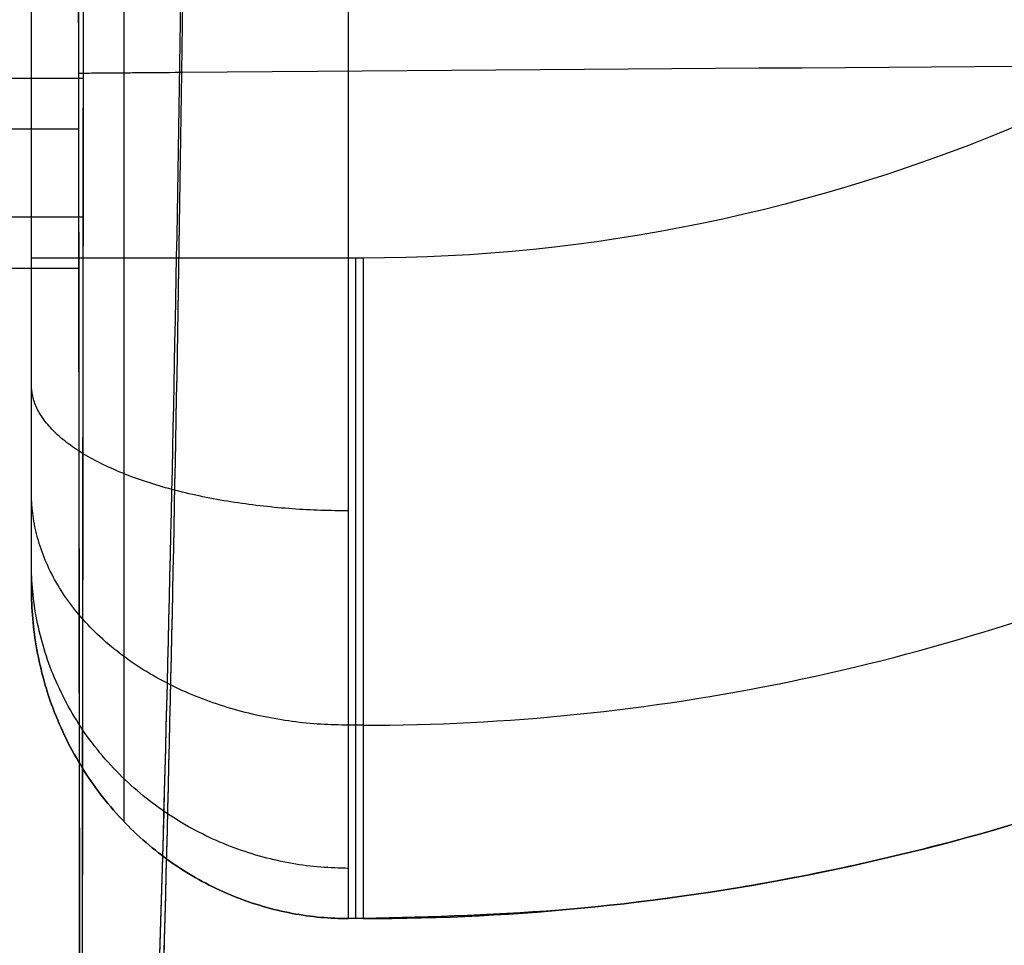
# Model space of a CAD drawing. Header units: millimetres. Extents: x 4615 to 7615, y -10799 to -9296.
# Tile 3 of 66: x 4736 to 4798, y -10179 to -10121. Entities that reach past the tile are written whole.
import ezdxf

# ---------------------------------------------------------------- set-up
doc = ezdxf.new("R2010")
doc.units = ezdxf.units.MM
doc.layers.add('COMPO4', color=18, linetype='Continuous', true_color=0x000000)

msp = doc.modelspace()

# ---------------------------------------------------------------- linework, layer by layer
at = {"layer": 'COMPO4'}
for p, q in [((4756.237, -10135.697, -20.255), (4756.237, -9490.036, -20.255)), ((4756.237, -10135.697, -320.252), (4756.237, -9490.036, -320.252)), ((4757.148, -10135.697, -20.255), (4756.237, -10135.697, -20.255)), ((4757.148, -10135.697, -320.252), (4756.237, -10135.697, -320.252))]:
    msp.add_line(p, q, dxfattribs=at)
for points, knots in [([(4739.324, -10202.68, -513.135), (4739.289, -10177.646, -513.101), (4739.219, -10118.299, -513.04), (4739.174, -10058.959, -512.997), (4739.152, -10024.646, -512.977), (4739.11, -9957.338, -512.939), (4739.091, -9890.034, -512.922), (4739.093, -9822.727, -512.923), (4739.094, -9755.424, -512.925), (4739.116, -9688.124, -512.944), (4739.159, -9620.82, -512.984), (4739.18, -9587.11, -513.004), (4739.205, -9553.403, -513.029), (4739.238, -9519.694, -513.057), (4739.254, -9503.205, -513.07), (4739.271, -9486.714, -513.085), (4739.291, -9470.222, -513.103), (4739.301, -9461.735, -513.112), (4739.312, -9453.248, -513.123), (4739.323, -9444.76, -513.134), (4739.324, -9444.097, -513.135), (4739.325, -9443.435, -513.136), (4739.326, -9442.772, -513.137)], [24.999322, 24.999322, 24.999322, 24.999322, 101.08921, 205.392995, 205.392995, 205.392995, 409.995988, 409.995988, 409.995988, 614.587079, 614.587079, 614.587079, 717.059261, 717.059261, 717.059261, 767.184972, 767.184972, 767.184972, 792.981107, 792.981107, 792.981107, 794.994839, 794.994839, 794.994839, 794.994839]), ([(4739.324, -10212.39, -346.762), (4739.289, -10187.045, -346.721), (4739.219, -10126.963, -346.647), (4739.174, -10066.888, -346.596), (4739.152, -10032.15, -346.572), (4739.11, -9964.009, -346.525), (4739.091, -9895.87, -346.505), (4739.093, -9827.729, -346.506), (4739.094, -9759.592, -346.509), (4739.116, -9691.458, -346.532), (4739.159, -9623.321, -346.58), (4739.18, -9589.194, -346.604), (4739.205, -9555.068, -346.634), (4739.238, -9520.942, -346.667), (4739.254, -9504.248, -346.684), (4739.271, -9487.554, -346.701), (4739.291, -9470.857, -346.723), (4739.301, -9462.265, -346.734), (4739.312, -9453.672, -346.747), (4739.323, -9445.079, -346.761), (4739.324, -9444.409, -346.762), (4739.325, -9443.738, -346.763), (4739.326, -9443.067, -346.764)], [24.999322, 24.999322, 24.999322, 24.999322, 101.08921, 205.392995, 205.392995, 205.392995, 409.995988, 409.995988, 409.995988, 614.587079, 614.587079, 614.587079, 717.059261, 717.059261, 717.059261, 767.184972, 767.184972, 767.184972, 792.981107, 792.981107, 792.981107, 794.994839, 794.994839, 794.994839, 794.994839]), ([(4739.4, -9442.844, -720.649), (4739.4, -9443.507, -720.648), (4739.401, -9444.169, -720.647), (4739.402, -9444.831, -720.646), (4739.414, -9453.314, -720.635), (4739.424, -9461.797, -720.624), (4739.434, -9470.28, -720.615), (4739.454, -9486.764, -720.597), (4739.472, -9503.25, -720.582), (4739.487, -9519.737, -720.568), (4739.519, -9553.442, -720.54), (4739.545, -9587.148, -720.514), (4739.566, -9620.852, -720.493), (4739.608, -9688.142, -720.452), (4739.632, -9755.436, -720.433), (4739.633, -9822.728, -720.43), (4739.635, -9890.023, -720.429), (4739.615, -9957.321, -720.447), (4739.573, -10024.615, -720.486), (4739.553, -10057.865, -720.506), (4739.509, -10117.201, -720.55), (4739.439, -10176.53, -720.612), (4739.402, -10202.609, -720.647)], [25.010782, 25.010782, 25.010782, 25.010782, 27.024518, 27.024518, 27.024518, 52.820653, 52.820653, 52.820653, 102.946365, 102.946365, 102.946365, 205.418548, 205.418548, 205.418548, 410.009639, 410.009639, 410.009639, 614.612633, 614.612633, 614.612633, 715.706204, 795.006216, 795.006216, 795.006216, 795.006216]), ([(4739.4, -9443.14, -518.787), (4739.4, -9443.81, -518.786), (4739.401, -9444.481, -518.785), (4739.402, -9445.151, -518.784), (4739.414, -9453.739, -518.77), (4739.424, -9462.327, -518.757), (4739.434, -9470.916, -518.746), (4739.454, -9487.604, -518.724), (4739.472, -9504.294, -518.706), (4739.487, -9520.986, -518.689), (4739.519, -9555.108, -518.655), (4739.545, -9589.231, -518.624), (4739.566, -9623.353, -518.599), (4739.608, -9691.477, -518.55), (4739.632, -9759.605, -518.526), (4739.633, -9827.73, -518.523), (4739.635, -9895.86, -518.522), (4739.615, -9963.991, -518.543), (4739.573, -10032.119, -518.591), (4739.553, -10065.781, -518.615), (4739.509, -10125.852, -518.668), (4739.439, -10185.916, -518.742), (4739.402, -10212.318, -518.785)], [25.010782, 25.010782, 25.010782, 25.010782, 27.024518, 27.024518, 27.024518, 52.820653, 52.820653, 52.820653, 102.946365, 102.946365, 102.946365, 205.418548, 205.418548, 205.418548, 410.009639, 410.009639, 410.009639, 614.612633, 614.612633, 614.612633, 715.706204, 795.006216, 795.006216, 795.006216, 795.006216]), ([(4741.145, -9442.77, -513.134), (4742.489, -9473.525, -513.087), (4743.998, -9532.651, -513.021), (4745.334, -9629.289, -512.926), (4746.669, -9725.836, -512.862), (4747.17, -9823.362, -512.835), (4747.384, -9920.867, -512.85), (4746.692, -10017.389, -512.906), (4745.946, -10113.557, -513), (4744.673, -10172.316, -513.079), (4743.552, -10202.685, -513.129)], [2467.362515, 2467.362515, 2467.362515, 2467.362515, 2558.240959, 2656.821073, 2755.401188, 2853.981302, 2952.561416, 3051.141531, 3149.721645, 3239.311717, 3239.311717, 3239.311717, 3239.311717]), ([(4741.145, -9443.065, -346.761), (4742.489, -9474.2, -346.704), (4743.998, -9534.059, -346.624), (4745.334, -9631.894, -346.509), (4746.669, -9729.638, -346.433), (4747.17, -9828.373, -346.4), (4747.384, -9927.085, -346.418), (4746.692, -10024.804, -346.486), (4745.946, -10122.162, -346.6), (4744.673, -10181.65, -346.695), (4743.552, -10212.395, -346.754)], [2467.362515, 2467.362515, 2467.362515, 2467.362515, 2558.240959, 2656.821073, 2755.401188, 2853.981302, 2952.561416, 3051.141531, 3149.721645, 3239.311717, 3239.311717, 3239.311717, 3239.311717]), ([(4741.149, -9442.847, -720.647), (4742.49, -9473.572, -720.6), (4743.998, -9532.676, -720.533), (4745.334, -9629.289, -720.438), (4746.669, -9725.836, -720.375), (4747.17, -9823.362, -720.347), (4747.384, -9920.867, -720.362), (4746.692, -10017.389, -720.419), (4745.947, -10113.53, -720.513), (4744.674, -10172.266, -720.592), (4743.555, -10202.603, -720.641)], [2467.438189, 2467.438189, 2467.438189, 2467.438189, 2558.240959, 2656.821073, 2755.401188, 2853.981302, 2952.561416, 3051.141531, 3149.721645, 3239.230743, 3239.230743, 3239.230743, 3239.230743]), ([(4741.149, -9443.142, -518.784), (4742.49, -9474.248, -518.727), (4743.998, -9534.085, -518.647), (4745.334, -9631.894, -518.532), (4746.669, -9729.638, -518.456), (4747.17, -9828.373, -518.423), (4747.384, -9927.085, -518.441), (4746.692, -10024.804, -518.509), (4745.947, -10122.135, -518.623), (4744.674, -10181.599, -518.718), (4743.555, -10212.312, -518.777)], [2467.438189, 2467.438189, 2467.438189, 2467.438189, 2558.240959, 2656.821073, 2755.401188, 2853.981302, 2952.561416, 3051.141531, 3149.721645, 3239.230743, 3239.230743, 3239.230743, 3239.230743]), ([(4837.148, -10099.788, -20.255), (4826.501, -10111.555, -20.255), (4801.331, -10129.54, -20.255), (4771.479, -10135.708, -20.255), (4757.148, -10135.697, -20.255)], [-89.577242, -89.577242, -89.577242, -89.577242, -42.994033, 0, 0, 0, 0]), ([(4837.148, -10099.788, -320.252), (4826.501, -10111.555, -320.252), (4801.331, -10129.54, -320.252), (4771.479, -10135.708, -320.252), (4757.148, -10135.697, -320.252)], [-89.577242, -89.577242, -89.577242, -89.577242, -42.994033, 0, 0, 0, 0]), ([(4757.148, -10165.135, -32.538), (4775.164, -10165.149, -32.538), (4812.692, -10157.395, -32.538), (4844.334, -10134.785, -32.538), (4857.718, -10119.993, -32.538)], [0, 0, 0, 0, 42.994033, 89.577242, 89.577242, 89.577242, 89.577242]), ([(4757.148, -10165.135, -307.969), (4775.164, -10165.149, -307.969), (4812.692, -10157.395, -307.969), (4844.334, -10134.785, -307.969), (4857.718, -10119.993, -307.969)], [0, 0, 0, 0, 42.994033, 89.577242, 89.577242, 89.577242, 89.577242]), ([(5678.278, -10121.352, -346.294), (5646.538, -10121.483, -346.134), (5559.105, -10121.808, -345.596), (5415.027, -10122.05, -344.41), (5247.871, -10121.542, -344.11), (5081.171, -10122.247, -344.741), (4913.208, -10123.057, -345.622), (4805.079, -10123.524, -346.233), (4741.396, -10124.042, -346.636), (4739.222, -10124.059, -346.65)], [3628.729109, 3628.729109, 3628.729109, 3628.729109, 3724.109297, 3892.399053, 4060.68881, 4228.978566, 4397.268322, 4565.558078, 4571.469566, 4571.469566, 4571.469566, 4571.469566]), ([(5673.257, -10121.373, -518.292), (5643.201, -10121.495, -518.137), (5557.427, -10121.811, -517.605), (5415.027, -10122.05, -516.433), (5247.871, -10121.542, -516.133), (5081.171, -10122.247, -516.764), (4913.208, -10123.057, -517.645), (4805.159, -10123.523, -518.256), (4741.582, -10124.04, -518.658), (4739.503, -10124.057, -518.671)], [3633.759753, 3633.759753, 3633.759753, 3633.759753, 3724.109297, 3892.399053, 4060.68881, 4228.978566, 4397.268322, 4565.558078, 4571.214207, 4571.214207, 4571.214207, 4571.214207]), ([(4866.239, -10128.362, -62.193), (4851.721, -10144.408, -62.193), (4817.398, -10168.933, -62.193), (4776.691, -10177.343, -62.193), (4757.148, -10177.328, -62.193)], [-89.577242, -89.577242, -89.577242, -89.577242, -42.994033, 0, 0, 0, 0]), ([(4757.148, -10177.328, -278.314), (4776.691, -10177.343, -278.314), (4817.398, -10168.933, -278.314), (4851.721, -10144.408, -278.314), (4866.239, -10128.362, -278.314)], [0, 0, 0, 0, 42.994033, 89.577242, 89.577242, 89.577242, 89.577242])]:
    msp.add_open_spline(points, degree=3, knots=knots, dxfattribs=at)
for points in [[(4736.237, -10156.513, -170.253), (4736.237, -9809.541, -170.253), (4736.237, -9462.57, -170.253)], [(4736.237, -10135.697, -299.283), (4736.237, -9812.866, -299.283), (4736.237, -9490.036, -299.283)], [(4736.237, -10135.697, -41.224), (4736.237, -9812.866, -41.224), (4736.237, -9490.036, -41.224)], [(4742.094, -10135.697, -26.396), (4742.094, -9812.866, -26.396), (4742.094, -9490.036, -26.396)], [(4742.094, -10135.697, -314.111), (4742.094, -9812.866, -314.111), (4742.094, -9490.036, -314.111)], [(4736.237, -10156.513, -62.193), (4736.237, -10156.513, -170.253), (4736.237, -10156.513, -278.314)], [(4757.148, -10165.135, -32.538), (4756.692, -10165.135, -32.538), (4756.237, -10165.135, -32.538)], [(4757.148, -10165.135, -307.969), (4756.692, -10165.135, -307.969), (4756.237, -10165.135, -307.969)], [(4742.094, -10171.231, -62.193), (4742.094, -10171.231, -170.253), (4742.094, -10171.231, -278.314)], [(4757.148, -10177.328, -278.314), (4756.692, -10177.328, -278.314), (4756.237, -10177.328, -278.314)], [(4757.148, -10177.328, -62.193), (4756.692, -10177.328, -62.193), (4756.237, -10177.328, -62.193)], [(4756.237, -10177.328, -62.193), (4756.237, -10177.328, -170.253), (4756.237, -10177.328, -278.314)], [(4757.148, -10177.328, -170.253), (4756.692, -10177.328, -170.253), (4756.237, -10177.328, -170.253)], [(4757.148, -10177.328, -278.314), (4757.148, -10177.328, -170.253), (4757.148, -10177.328, -62.193)]]:
    msp.add_open_spline(points, degree=2, dxfattribs=at)
for points in [[(4907.148, -10021.211, -170.253), (4907.148, -10177.328, -170.253), (4757.148, -10177.328, -170.253)], [(4756.237, -10177.328, -62.193), (4736.237, -10177.328, -62.193), (4736.237, -10156.513, -62.193)], [(4736.237, -10156.513, -278.314), (4736.237, -10177.328, -278.314), (4756.237, -10177.328, -278.314)], [(4736.237, -10156.513, -170.253), (4736.237, -10177.328, -170.253), (4756.237, -10177.328, -170.253)]]:
    msp.add_rational_spline(points, [1, 0.707106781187, 1], degree=2, dxfattribs=at)
at = {"layer": 'COMPO4', "extrusion": (1.71333e-06, 1, 0.000998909)}
msp.add_rational_spline([(4714.363, -10124.391, -697.184), (4714.363, -10124.367, -720.685), (4739.495, -10124.367, -720.561)], [1, 0.705237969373, 1], degree=2, dxfattribs=at)
at = {"layer": 'COMPO4', "extrusion": (2.08717e-06, 0.999999, 0.001001)}
msp.add_rational_spline([(4739.234, -10127.582, -513.053), (4714.363, -10127.582, -513.172), (4714.363, -10127.558, -536.429)], [1, 0.708926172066, 1], degree=2, dxfattribs=at)
at = {"layer": 'COMPO4', "extrusion": (1.73284e-06, 1, 0.000838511)}
msp.add_rational_spline([(4714.363, -10133.13, -490.487), (4714.363, -10133.107, -518.83), (4739.495, -10133.107, -518.681)], [1, 0.705237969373, 1], degree=2, dxfattribs=at)
at = {"layer": 'COMPO4', "extrusion": (1.38573e-07, 1, -8.67459e-14)}
msp.add_rational_spline([(4756.237, -10135.697, -20.255), (4736.237, -10135.697, -20.255), (4736.237, -10135.697, -41.224)], [1, 0.707106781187, 1], degree=2, dxfattribs=at)
at = {"layer": 'COMPO4', "extrusion": (-1.38573e-07, -1, -8.67458e-14)}
msp.add_rational_spline([(4756.237, -10135.697, -320.252), (4736.237, -10135.697, -320.252), (4736.237, -10135.697, -299.283)], [1, 0.707106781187, 1], degree=2, dxfattribs=at)
at = {"layer": 'COMPO4', "extrusion": (1, -1.38572e-07, -1.23331e-13)}
msp.add_open_spline([(4736.237, -10156.513, -62.193), (4736.237, -10156.514, -59.448), (4736.237, -10155.429, -53.959), (4736.237, -10150.8, -46.979), (4736.237, -10143.87, -42.315), (4736.237, -10138.422, -41.222), (4736.237, -10135.697, -41.224)], degree=3, dxfattribs=at)
at = {"layer": 'COMPO4', "extrusion": (1, -1.38572e-07, 2.96034e-13)}
msp.add_open_spline([(4736.237, -10156.513, -278.314), (4736.237, -10156.514, -281.059), (4736.237, -10155.429, -286.548), (4736.237, -10150.8, -293.528), (4736.237, -10143.87, -298.191), (4736.237, -10138.422, -299.285), (4736.237, -10135.697, -299.283)], degree=3, dxfattribs=at)
at = {"layer": 'COMPO4', "extrusion": (1, -1.38572e-07, -7.24384e-14)}
msp.add_open_spline([(4742.094, -10171.231, -62.193), (4742.094, -10171.234, -57.508), (4742.094, -10169.381, -48.137), (4742.094, -10161.479, -36.221), (4742.094, -10149.649, -28.26), (4742.094, -10140.348, -26.394), (4742.094, -10135.697, -26.396)], degree=3, dxfattribs=at)
at = {"layer": 'COMPO4', "extrusion": (1, -1.38572e-07, 7.24385e-14)}
msp.add_open_spline([(4742.094, -10171.231, -278.314), (4742.094, -10171.234, -282.999), (4742.094, -10169.381, -292.37), (4742.094, -10161.479, -304.286), (4742.094, -10149.649, -312.247), (4742.094, -10140.348, -314.113), (4742.094, -10135.697, -314.111)], degree=3, dxfattribs=at)
at = {"layer": 'COMPO4', "extrusion": (1, -1.38572e-07, -1.19043e-14)}
msp.add_open_spline([(4756.237, -10177.328, -62.193), (4756.237, -10177.331, -56.704), (4756.237, -10175.161, -45.726), (4756.237, -10165.903, -31.764), (4756.237, -10152.043, -22.438), (4756.237, -10141.146, -20.251), (4756.237, -10135.697, -20.255)], degree=3, dxfattribs=at)
at = {"layer": 'COMPO4', "extrusion": (1, -1.38572e-07, 1.37256e-13)}
msp.add_open_spline([(4756.237, -10177.328, -278.314), (4756.237, -10177.331, -283.803), (4756.237, -10175.161, -294.781), (4756.237, -10165.903, -308.743), (4756.237, -10152.043, -318.069), (4756.237, -10141.146, -320.256), (4756.237, -10135.697, -320.252)], degree=3, dxfattribs=at)
at = {"layer": 'COMPO4', "extrusion": (-1, 1.38572e-07, 1.08432e-13)}
msp.add_rational_spline([(4756.692, -10177.328, -62.193), (4756.692, -10177.328, -20.255), (4756.692, -10135.697, -20.255)], [1, 0.707106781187, 1], degree=2, dxfattribs=at)
at = {"layer": 'COMPO4', "extrusion": (1, -1.38572e-07, 4.33729e-14)}
msp.add_rational_spline([(4756.692, -10177.328, -278.314), (4756.692, -10177.328, -320.252), (4756.692, -10135.697, -320.252)], [1, 0.707106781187, 1], degree=2, dxfattribs=at)
at = {"layer": 'COMPO4', "extrusion": (-1, 1.38572e-07, 8.67458e-14)}
msp.add_rational_spline([(4757.148, -10135.697, -20.255), (4757.148, -10177.328, -20.255), (4757.148, -10177.328, -62.193)], [1, 0.707106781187, 1], degree=2, dxfattribs=at)
at = {"layer": 'COMPO4', "extrusion": (1, -1.38572e-07, 8.67458e-14)}
msp.add_rational_spline([(4757.148, -10135.697, -320.252), (4757.148, -10177.328, -320.252), (4757.148, -10177.328, -278.314)], [1, 0.707106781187, 1], degree=2, dxfattribs=at)
at = {"layer": 'COMPO4', "extrusion": (-2.11132e-06, -1, -0.000840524)}
msp.add_rational_spline([(4739.234, -10136.361, -346.663), (4714.363, -10136.361, -346.807), (4714.363, -10136.338, -374.856)], [1, 0.708926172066, 1], degree=2, dxfattribs=at)
at = {"layer": 'COMPO4', "extrusion": (1.28161e-07, 0.924869, 0.380285)}
msp.add_rational_spline([(4756.237, -10151.629, -23.446), (4736.237, -10151.629, -23.446), (4736.237, -10143.663, -42.819)], [1, 0.707106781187, 1], degree=2, dxfattribs=at)
at = {"layer": 'COMPO4', "extrusion": (-1.28162e-07, -0.924869, 0.380285)}
msp.add_rational_spline([(4756.237, -10151.629, -317.061), (4736.237, -10151.629, -317.061), (4736.237, -10143.663, -297.688)], [1, 0.707106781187, 1], degree=2, dxfattribs=at)
at = {"layer": 'COMPO4', "extrusion": (9.83449e-08, 0.7097, 0.704504)}
msp.add_rational_spline([(4756.237, -10165.136, -32.537), (4736.237, -10165.136, -32.537), (4736.237, -10150.416, -47.365)], [1, 0.707106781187, 1], degree=2, dxfattribs=at)
at = {"layer": 'COMPO4', "extrusion": (-9.83449e-08, -0.7097, 0.704504)}
msp.add_rational_spline([(4756.237, -10165.136, -307.97), (4736.237, -10165.136, -307.97), (4736.237, -10150.416, -293.142)], [1, 0.707106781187, 1], degree=2, dxfattribs=at)
at = {"layer": 'COMPO4', "extrusion": (5.33627e-08, 0.385088, 0.92288)}
msp.add_rational_spline([(4756.237, -10174.16, -46.143), (4736.237, -10174.16, -46.143), (4736.237, -10154.929, -54.168)], [1, 0.707106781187, 1], degree=2, dxfattribs=at)
at = {"layer": 'COMPO4', "extrusion": (-5.33626e-08, -0.385088, 0.92288)}
msp.add_rational_spline([(4756.237, -10174.16, -294.364), (4736.237, -10174.16, -294.364), (4736.237, -10154.929, -286.339)], [1, 0.707106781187, 1], degree=2, dxfattribs=at)

doc.saveas('drawing.dxf')
